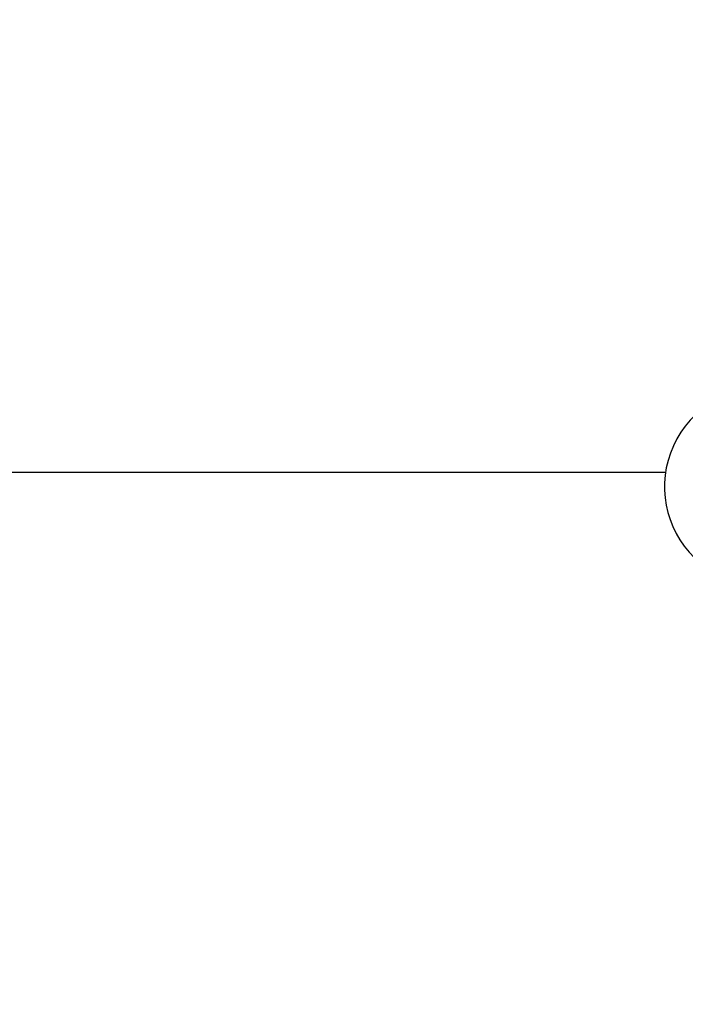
# Model space of a CAD drawing. Header units: inches. Extents: x 24 to 1128, y -69 to 748.
# Tile 12 of 256: x 117.89 to 120.07, y 213.31 to 216.53. Entities that reach past the tile are written whole.
import ezdxf

# ---------------------------------------------------------------- set-up
doc = ezdxf.new("R2010")
doc.units = ezdxf.units.IN
doc.header["$LTSCALE"] = 32
doc.header["$MEASUREMENT"] = 0
doc.layers.add('Dimension (ANSI)', color=7, linetype='Continuous', lineweight=25)
doc.layers.add('Visible (ANSI)', color=7, linetype='Continuous', lineweight=30)
doc.styles.add('Note Text (ANSI)', font='tahoma.ttf')
doc.dimstyles.new('SB Fraction-16 (ANSI)', dxfattribs={"dimscale": 32, "dimtxt": 0.125, "dimasz": 0.098425, "dimexe": 0.125, "dimexo": 0.0625, "dimgap": 0.031496, "dimtad": 0, "dimtih": 1, "dimtoh": 1, "dimdec": 4, "dimrnd": 1e-08, "dimzin": 0, "dimdsep": 46, "dimlunit": 5, "dimtxsty": 'Note Text (ANSI)', "dimcen": 0.09, "dimdle": 0.393701, "dimclrd": 256, "dimclre": 256, "dimclrt": 256, "dimadec": 0, "dimazin": 3, "dimtfac": 0.96, "dimtofl": 0, "dimtmove": 0, "dimatfit": 3, "dimfxl": 1, "dimfrac": 2, "dimtolj": 1, "dimtzin": 12, "dimlwd": -1, "dimlwe": -1, "dimarcsym": 0})

# ---------------------------------------------------------------- blocks, each defined once
blk = doc.blocks.new('*D15')
at = {"layer": 'Defpoints', "color": 0, "transparency": 16777216}
for p in [(157.2904, 468.9837), (65.9568, 162.272), (120.1654, 162.272)]:
    blk.add_point(p, dxfattribs=at)
at = {"layer": 'Dimension (ANSI)', "transparency": 16777216}
for p, q in [((155.2904, 468.9837), (61.9568, 468.9837)), ((65.9568, 465.8341), (65.9568, 331.6609)), ((65.9568, 165.4216), (65.9568, 324.5948)), ((118.1654, 162.272), (61.9568, 162.272))]:
    blk.add_line(p, q, dxfattribs=at)
for points in [[(65.4319, 465.8341), (66.4817, 465.8341), (65.9568, 468.9837)], [(65.4319, 165.4216), (66.4817, 165.4216), (65.9568, 162.272)]]:
    blk.add_solid(points, dxfattribs=at)
at = {"layer": 'Dimension (ANSI)', "transparency": 16777216, "insert": (53.754, 330.653), "char_height": 4, "attachment_point": 1, "style": 'Note Text (ANSI)'}
blk.add_mtext('\\A1;306 11/16', dxfattribs=at)

msp = doc.modelspace()

# ---------------------------------------------------------------- linework, layer by layer
at = {"layer": 'Visible (ANSI)'}
msp.add_line((120.00617, 215.04617), (117.58115, 215.04617), dxfattribs=at)
msp.add_arc((120.32786, 214.99987), 0.325, 85.56477, 295.80207, dxfattribs=at)

# ---------------------------------------------------------------- dimensions: what is measured, and where the dimension line sits
at = {"layer": 'Dimension (ANSI)'}
dim = msp.add_linear_dim(base=(65.95681, 162.27197), p1=(157.29037, 468.98367), p2=(120.16537, 162.27197), angle=270, dimstyle='SB Fraction-16 (ANSI)', override={"dimgap": 0.031496, "dimdec": 4, "dimtol": 0, "dimlim": 0, "dimtp": 0, "dimtm": 0, "dimtdec": 2, "dimatfit": 1}, dxfattribs=at)
dim.commit()
dim.dimension.update_dxf_attribs({"geometry": '*D15', "text_midpoint": (65.95681, 328.12782), "dimtype": 160})

doc.saveas('drawing.dxf')
